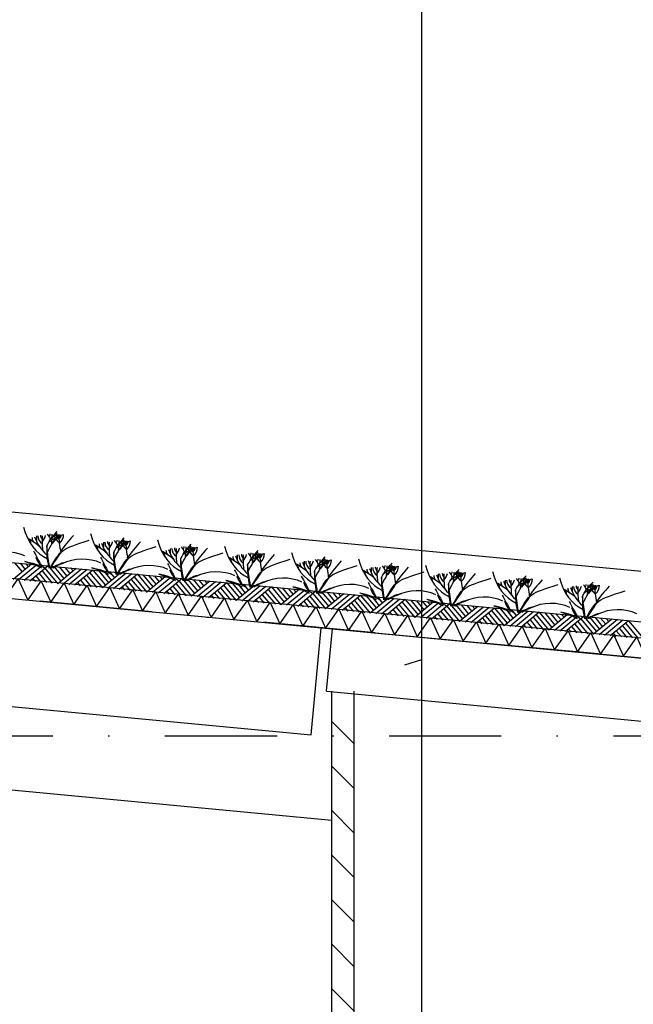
# Model space of a CAD drawing. Extents: x -18628 to 99585, y 127200 to 154480.
# Tile 33 of 59: x 41247 to 43984, y 141620 to 146009. Entities that reach past the tile are written whole.
import ezdxf

# ---------------------------------------------------------------- set-up
doc = ezdxf.new("R2010")
doc.units = 0
doc.header["$LTSCALE"] = 1000
doc.header["$MEASUREMENT"] = 0
doc.linetypes.add('DASHDOT', pattern=[1, 0.5, -0.25, 0, -0.25])
for name, color, linetype in [('B02', 7, 'CONTINUOUS'), ('B03', 7, 'CONTINUOUS'), ('B16', 7, 'CONTINUOUS')]:
    doc.layers.add(name, color=color, linetype=linetype)

msp = doc.modelspace()

# ---------------------------------------------------------------- linework, layer by layer
at = {"layer": 'B02', "color": 5, "linetype": 'Continuous'}
msp.add_line((43039.5, 151594.9), (43039.5, 127199.6), dxfattribs=at)
at = {"layer": 'B02', "color": 5, "linetype": 'DASHDOT'}
for p, q in [((99585, 137916), (-15956, 148828)), ((-15111, 142816), (88225.3, 142816))]:
    msp.add_line(p, q, dxfattribs=at)
at = {"layer": 'B03', "color": 5, "linetype": 'Continuous'}
for p, q in [((58068, 142220.9), (-9164.9, 148576)), ((41299.2, 143581.4), (41217.5, 143513.8)), ((41224.6, 143588.5), (41257.8, 143547.2)), ((41249.5, 143586.1), (41272, 143558.9)), ((41274.4, 143583.8), (41286.2, 143570.6)), ((41324.1, 143579.1), (41242.4, 143511.5)), ((41349, 143576.7), (41267.3, 143509.1)), ((41373.9, 143574.4), (41292.2, 143506.8)), ((41333.5, 143540), (41366.9, 143499.7)), ((41346.7, 143551.8), (41391.8, 143497.4)), ((41359.8, 143563.6), (41416.6, 143495)), ((41373.9, 143574.4), (41430.8, 143506.7)), ((41398.8, 143572), (41443.9, 143517.5)), ((41498.4, 143562.6), (41416.6, 143495)), ((41423.7, 143569.7), (41457, 143528.4)), ((41523.2, 143560.3), (41441.5, 143492.6)), ((41448.6, 143567.3), (41471.1, 143540.1)), ((41548.1, 143557.9), (41466.4, 143490.3)), ((41473.5, 143565), (41485.3, 143551.8)), ((41573, 143555.6), (41491.3, 143488)), ((41559, 143544.8), (41615.8, 143476.2)), ((41573, 143555.6), (41629.9, 143487.9)), ((41597.9, 143553.2), (41643, 143498.7)), ((41697.5, 143543.8), (41615.8, 143476.2)), ((41622.8, 143550.9), (41656.1, 143509.6)), ((41722.4, 143541.5), (41640.7, 143473.9)), ((41647.7, 143548.5), (41670.2, 143521.3)), ((41747.2, 143539.1), (41665.5, 143471.5)), ((41672.6, 143546.2), (41684.4, 143533)), ((41305.4, 143518.6), (41317.1, 143504.4)), ((41319.4, 143529.3), (41342, 143502)), ((41504.5, 143499.8), (41516.2, 143485.6)), ((41518.6, 143510.5), (41541.1, 143483.2)), ((41532.6, 143521.2), (41566, 143480.9)), ((41545.8, 143533), (41590.9, 143478.5)), ((41772.1, 143536.8), (41690.4, 143469.1)), ((41731.7, 143502.4), (41765.1, 143462.1)), ((41744.9, 143514.2), (41790, 143459.7)), ((41758.1, 143526), (41814.9, 143457.4)), ((41772.1, 143536.8), (41829, 143469.1)), ((41797, 143534.4), (41842.1, 143479.9)), ((41896.6, 143525), (41814.9, 143457.4)), ((41821.9, 143532.1), (41855.2, 143490.8)), ((41921.5, 143522.7), (41839.8, 143455)), ((41846.8, 143529.7), (41869.3, 143502.5)), ((41946.4, 143520.3), (41864.7, 143452.7)), ((41871.7, 143527.4), (41883.5, 143514.2)), ((41971.3, 143518), (41889.5, 143450.3)), ((41944, 143495.4), (41989.1, 143440.9)), ((41957.2, 143507.2), (42014, 143438.6)), ((41971.3, 143518), (42028.2, 143450.3)), ((41996.2, 143515.6), (42041.2, 143461.1)), ((42095.7, 143506.2), (42014, 143438.6)), ((42021, 143513.3), (42054.3, 143472)), ((42120.6, 143503.9), (42038.9, 143436.2)), ((42045.9, 143510.9), (42068.5, 143483.7)), ((42145.5, 143501.5), (42063.8, 143433.9)), ((42070.8, 143508.6), (42082.6, 143495.4)), ((42170.4, 143499.1), (42088.7, 143431.5)), ((42170.4, 143499.1), (42227.3, 143431.5)), ((42195.3, 143496.8), (42240.3, 143442.3)), ((42220.2, 143494.5), (42253.4, 143453.1)), ((41703.6, 143481), (41715.3, 143466.8)), ((41717.7, 143491.7), (41740.2, 143464.5)), ((41902.7, 143462.2), (41914.4, 143448)), ((41916.8, 143472.9), (41939.3, 143445.6)), ((41930.8, 143483.6), (41964.2, 143443.3)), ((42115.9, 143454.1), (42138.4, 143426.8)), ((42130, 143464.8), (42163.3, 143424.5)), ((42143.1, 143476.6), (42188.2, 143422.1)), ((42156.3, 143488.4), (42213.1, 143419.8)), ((42294.8, 143487.4), (42213.1, 143419.8)), ((42319.7, 143485), (42238, 143417.4)), ((42245, 143492.1), (42267.6, 143464.9)), ((42344.6, 143482.7), (42262.9, 143415.1)), ((42269.9, 143489.8), (42281.7, 143476.6)), ((42369.5, 143480.4), (42287.8, 143412.7)), ((42342.2, 143457.8), (42387.3, 143403.3)), ((42355.4, 143469.6), (42412.2, 143401)), ((42369.5, 143480.4), (42426.4, 143412.7)), ((42394.4, 143478), (42439.4, 143423.5)), ((42493.9, 143468.6), (42412.2, 143401)), ((42419.3, 143475.6), (42452.5, 143434.3)), ((42518.8, 143466.2), (42437.1, 143398.6)), ((42444.2, 143473.3), (42466.7, 143446.1)), ((42543.7, 143463.9), (42462, 143396.3)), ((42469, 143471), (42480.9, 143457.8)), ((42568.6, 143461.5), (42486.9, 143393.9)), ((42554.5, 143450.8), (42611.3, 143382.2)), ((42568.6, 143461.5), (42625.5, 143393.9)), ((42593.5, 143459.2), (42638.6, 143404.7)), ((42693.1, 143449.8), (42611.3, 143382.2)), ((42618.4, 143456.8), (42651.6, 143415.5)), ((42643.3, 143454.5), (42665.8, 143427.2)), ((42668.2, 143452.1), (42680, 143439)), ((42101.8, 143443.4), (42113.5, 143429.2)), ((42300.9, 143424.5), (42312.7, 143410.4)), ((42315, 143435.3), (42337.5, 143408)), ((42329.1, 143446), (42362.4, 143405.7)), ((42500.1, 143405.7), (42511.8, 143391.6)), ((42514.1, 143416.5), (42536.7, 143389.2)), ((42528.2, 143427.2), (42561.6, 143386.9)), ((42541.4, 143439), (42586.4, 143384.5)), ((42717.9, 143447.4), (42636.2, 143379.8)), ((42742.8, 143445.1), (42661.1, 143377.5)), ((42767.7, 143442.7), (42686, 143375.1)), ((42727.3, 143408.4), (42760.7, 143368.1)), ((42740.5, 143420.2), (42785.6, 143365.7)), ((42753.6, 143432), (42810.4, 143363.4)), ((42767.7, 143442.7), (42824.6, 143375.1)), ((42792.6, 143440.4), (42837.7, 143385.9)), ((42892.2, 143431), (42810.4, 143363.4)), ((42817.5, 143438), (42850.8, 143396.7)), ((42917.1, 143428.6), (42835.3, 143361)), ((42842.4, 143435.7), (42864.9, 143408.5)), ((42941.9, 143426.3), (42860.2, 143358.7)), ((42867.3, 143433.3), (42879.1, 143420.2)), ((42966.8, 143423.9), (42885.1, 143356.3)), ((42952.8, 143413.2), (43009.6, 143344.6)), ((42966.8, 143423.9), (43023.7, 143356.3)), ((42991.7, 143421.6), (43036.8, 143367.1)), ((43091.3, 143412.2), (43009.6, 143344.6)), ((43016.6, 143419.2), (43049.9, 143377.9)), ((43116.2, 143409.8), (43034.4, 143342.2)), ((43041.5, 143416.9), (43064, 143389.6)), ((43141.1, 143407.5), (43059.3, 143339.9)), ((43066.4, 143414.5), (43078.2, 143401.4)), ((42699.2, 143386.9), (42710.9, 143372.8)), ((42713.2, 143397.7), (42735.8, 143370.4)), ((42898.3, 143368.1), (42910, 143354)), ((42912.3, 143378.9), (42934.9, 143351.6)), ((42926.4, 143389.6), (42959.8, 143349.3)), ((42939.6, 143401.4), (42984.7, 143346.9)), ((43165.9, 143405.1), (43084.2, 143337.5)), ((43125.5, 143370.8), (43158.9, 143330.5)), ((43138.7, 143382.6), (43183.8, 143328.1)), ((43151.9, 143394.4), (43208.7, 143325.8)), ((43165.9, 143405.1), (43222.8, 143337.5)), ((43190.8, 143402.8), (43235.9, 143348.3)), ((43290.4, 143393.4), (43208.7, 143325.8)), ((43215.7, 143400.4), (43249, 143359.1)), ((43315.3, 143391), (43233.6, 143323.4)), ((43240.6, 143398.1), (43263.2, 143370.8)), ((43340.2, 143388.7), (43258.4, 143321.1)), ((43265.5, 143395.7), (43277.3, 143382.6)), ((43365.1, 143386.3), (43283.3, 143318.7)), ((43337.8, 143363.8), (43382.9, 143309.3)), ((43351, 143375.6), (43407.8, 143307)), ((43365.1, 143386.3), (43421.9, 143318.7)), ((43389.9, 143384), (43435, 143329.5)), ((43489.5, 143374.6), (43407.8, 143307)), ((43414.8, 143381.6), (43448.1, 143340.3)), ((43514.4, 143372.2), (43432.7, 143304.6)), ((43439.7, 143379.3), (43462.3, 143352)), ((43539.3, 143369.9), (43457.6, 143302.3)), ((43464.6, 143376.9), (43476.4, 143363.8)), ((43564.2, 143367.5), (43482.4, 143299.9)), ((43564.2, 143367.5), (43621.1, 143299.9)), ((43589.1, 143365.2), (43634.1, 143310.7)), ((43613.9, 143362.8), (43647.2, 143321.5)), ((43097.4, 143349.3), (43109.1, 143335.2)), ((43111.5, 143360), (43134, 143332.8)), ((43296.5, 143330.5), (43308.2, 143316.4)), ((43310.6, 143341.2), (43333.1, 143314)), ((43324.7, 143352), (43358, 143311.7)), ((43509.7, 143322.5), (43532.2, 143295.2)), ((43523.8, 143333.2), (43557.1, 143292.9)), ((43536.9, 143345), (43582, 143290.5)), ((43550.1, 143356.8), (43606.9, 143288.1)), ((43688.6, 143355.8), (43606.9, 143288.1)), ((43713.5, 143353.4), (43631.8, 143285.8)), ((43638.8, 143360.5), (43661.4, 143333.2)), ((43738.4, 143351.1), (43656.7, 143283.5)), ((43663.7, 143358.1), (43675.5, 143345)), ((43763.3, 143348.7), (43681.6, 143281.1)), ((43736, 143326.2), (43781.1, 143271.7)), ((43749.2, 143338), (43806, 143269.4)), ((43763.3, 143348.7), (43820.2, 143281.1)), ((43788.2, 143346.4), (43833.2, 143291.9)), ((43887.7, 143337), (43806, 143269.4)), ((43813.1, 143344), (43846.3, 143302.7)), ((43912.6, 143334.6), (43830.9, 143267)), ((43837.9, 143341.7), (43860.5, 143314.4)), ((43937.5, 143332.3), (43855.8, 143264.6)), ((43862.8, 143339.3), (43874.7, 143326.1)), ((43962.4, 143329.9), (43880.7, 143262.3)), ((43948.3, 143319.2), (44005.1, 143250.5)), ((43962.4, 143329.9), (44019.3, 143262.3)), ((43495.6, 143311.7), (43507.3, 143297.6)), ((43694.7, 143292.9), (43706.4, 143278.8)), ((43708.8, 143303.6), (43731.3, 143276.4)), ((43722.9, 143314.4), (43756.2, 143274)), ((43893.8, 143274.1), (43905.6, 143260)), ((43907.9, 143284.8), (43930.5, 143257.6)), ((43922, 143295.6), (43955.3, 143255.2)), ((43935.2, 143307.4), (43980.2, 143252.9)), ((42739.5, 142780.3), (42639.5, 142880.3)), ((42739.5, 142581.8), (42639.5, 142681.8)), ((42739.5, 142383.2), (42639.5, 142483.2)), ((42739.5, 142184.7), (42639.5, 142284.7)), ((42739.5, 141986.1), (42639.5, 142086.1)), ((42739.5, 141787.6), (42639.5, 141887.6)), ((42739.5, 141589.1), (42639.5, 141689.1))]:
    msp.add_line(p, q, dxfattribs=at)
at = {"layer": 'B03', "color": 7, "linetype": 'Continuous'}
for p, q in [((-9176.2, 148348.3), (57981.3, 142006)), ((42639.5, 137966), (42639.5, 143015.1)), ((42739.5, 137966), (42739.5, 143015.1))]:
    msp.add_line(p, q, dxfattribs=at)
at = {"layer": 'B03', "color": 1, "linetype": 'Continuous'}
for p, q in [((-9167.8, 148277.3), (57976.1, 141936)), ((-9176.2, 148187.7), (57971.8, 141846)), ((14649.4, 145084), (42639.5, 142440.5))]:
    msp.add_line(p, q, dxfattribs=at)
at = {"layer": 'B03', "color": 2, "linetype": 'Continuous'}
for p, q in [((14637.7, 145938.7), (42591.9, 143298.6)), ((14592.6, 145460.8), (42546.8, 142820.7)), ((42546.8, 142820.7), (42591.9, 143298.6)), ((42615.4, 143015.1), (42641.7, 143293.9)), ((42641.7, 143293.9), (57529.5, 141887.9)), ((42615.4, 143015.1), (57349.5, 141623.6))]:
    msp.add_line(p, q, dxfattribs=at)
at = {"layer": 'B03', "color": 5, "linetype": 'Continuous'}
for points in [[(41181.5, 143431.7), (41241, 143516.5), (41283.6, 143422.1)], [(41283.6, 143422.1), (41343.2, 143506.9), (41385.8, 143412.4)], [(41385.8, 143412.4), (41445.3, 143497.2), (41487.9, 143402.8)], [(41487.9, 143402.8), (41547.5, 143487.6), (41590.1, 143393.1)], [(41590.1, 143393.1), (41649.6, 143477.9), (41692.2, 143383.5)], [(41692.2, 143383.5), (41751.8, 143468.3), (41794.4, 143373.8)], [(41794.4, 143373.8), (41853.9, 143458.6), (41896.5, 143364.2)], [(41896.5, 143364.2), (41956, 143449), (41998.7, 143354.5)], [(41998.7, 143354.5), (42058.2, 143439.3), (42100.8, 143344.9)], [(42100.8, 143344.9), (42160.3, 143429.7), (42202.9, 143335.2)], [(42202.9, 143335.2), (42262.5, 143420), (42305.1, 143325.6)], [(42305.1, 143325.6), (42364.6, 143410.4), (42407.2, 143316)], [(42407.2, 143316), (42466.8, 143400.7), (42509.4, 143306.3)], [(42509.4, 143306.3), (42568.9, 143391.1), (42611.5, 143296.7)], [(42611.5, 143296.7), (42671.1, 143381.4), (42713.7, 143287)], [(42713.7, 143287), (42773.2, 143371.8), (42815.8, 143277.4)], [(42815.8, 143277.4), (42875.3, 143362.1), (42918, 143267.7)], [(42918, 143267.7), (42977.5, 143352.5), (43020.1, 143258.1)], [(43020.1, 143258.1), (43079.6, 143342.9), (43122.2, 143248.4)], [(43122.2, 143248.4), (43181.8, 143333.2), (43224.4, 143238.8)], [(43224.4, 143238.8), (43283.9, 143323.6), (43326.5, 143229.1)], [(43326.5, 143229.1), (43386.1, 143313.9), (43428.7, 143219.5)], [(43428.7, 143219.5), (43488.2, 143304.3), (43530.8, 143209.8)], [(43530.8, 143209.8), (43590.4, 143294.6), (43633, 143200.2)], [(43633, 143200.2), (43692.5, 143285), (43735.1, 143190.5)], [(43735.1, 143190.5), (43794.7, 143275.3), (43837.3, 143180.9)], [(43837.3, 143180.9), (43896.8, 143265.7), (43939.4, 143171.2)], [(43939.4, 143171.2), (43998.9, 143256), (44041.6, 143161.6)]]:
    msp.add_lwpolyline(points, dxfattribs=at)
for centre, major_axis, ratio, start_param, end_param in [((41421.4, 143817.4), (0, 221.9), 0.744818, 1.89324, 2.833024), ((42114.5, 143481), (780.2, 0), 0.660641, 2.672959, 2.83724), ((41279.7, 143680.7), (106.3, 0), 0.660641, 0.168666, 0.523639), ((41351.5, 143716.3), (32.1, 0), 0.660641, 5.702662, 6.319964), ((40462.2, 143720.6), (930.5, 0), 0.660641, 6.203932, 6.276051), ((41265.6, 143787.6), (182, 0), 0.660641, 5.494245, 5.671447), ((41577.3, 143608.6), (209.9, 0), 0.660641, 2.289302, 2.622785), ((42053.7, 143704.9), (631.5, 0), 0.660641, 3.120153, 3.307181), ((41335.9, 143713.8), (107, 0), 0.660641, 5.689062, 6.294216), ((41388.9, 143712.5), (43.8, 0), 0.660641, 5.674398, 6.301457), ((41720.1, 143789.2), (0, 221.9), 0.744818, 1.89324, 2.833024), ((40946.5, 143446.7), (506.6, 0), 0.660641, 0.68343, 0.834515), ((41271.8, 143676.9), (25, 0), 0.660641, 6.250795, 7.087454), ((41368.4, 143699.8), (66.2, 0), 0.660641, 3.115421, 3.534564), ((41655.5, 143754), (349.9, 0), 0.660641, 3.359516, 3.751905), ((52254.2, 143665), (10932.7, 0), 0.660641, 3.135652, 3.138449), ((41410.3, 143707.9), (82.2, 0), 0.660641, 3.127227, 3.861374), ((41383.6, 143710.2), (43.9, 0), 0.660641, 3.11489, 3.740647), ((42218.9, 143689.3), (871.9, 0), 0.660641, 3.10941, 3.218759), ((41228.5, 143725.2), (136.6, 0), 0.660641, 5.766599, 6.106268), ((42179.9, 143158.3), (1125.8, 0), 0.660641, 2.302834, 2.361653), ((41528.4, 143731.1), (133, 0), 0.660641, 3.3755, 3.801171), ((41437.1, 143710.7), (27.8, 0), 0.660641, 3.052601, 4.146823), ((43094.7, 143086.6), (1864.2, 0), 0.660641, 2.611038, 2.678375), ((41667.1, 143671.6), (66.2, 0), 0.660641, 3.115421, 3.534564), ((41954.2, 143725.8), (349.9, 0), 0.660641, 3.359516, 3.751905), ((52552.9, 143636.8), (10932.7, 0), 0.660641, 3.135652, 3.138449), ((41709, 143679.6), (82.2, 0), 0.660641, 3.127227, 3.861374), ((41682.2, 143681.9), (43.9, 0), 0.660641, 3.11489, 3.740647), ((42517.6, 143661.1), (871.9, 0), 0.660641, 3.10941, 3.218759), ((41527.1, 143697), (136.6, 0), 0.660641, 5.766599, 6.106268), ((42413.2, 143452.8), (780.2, 0), 0.660641, 2.672959, 2.83724), ((41578.4, 143652.5), (106.3, 0), 0.660641, 0.168666, 0.523639), ((41650.2, 143688.1), (32.1, 0), 0.660641, 5.702662, 6.319964), ((42478.6, 143130.1), (1125.8, 0), 0.660641, 2.302834, 2.361653), ((40760.8, 143692.4), (930.5, 0), 0.660641, 6.203932, 6.276051), ((41564.3, 143759.4), (182, 0), 0.660641, 5.494245, 5.671447), ((41875.9, 143580.4), (209.9, 0), 0.660641, 2.289302, 2.622785), ((41827.1, 143702.9), (133, 0), 0.660641, 3.3755, 3.801171), ((41735.7, 143682.5), (27.8, 0), 0.660641, 3.052601, 4.146823), ((42352.4, 143676.7), (631.5, 0), 0.660641, 3.120153, 3.307181), ((41634.6, 143685.6), (107, 0), 0.660641, 5.689062, 6.294216), ((41687.5, 143684.3), (43.8, 0), 0.660641, 5.674398, 6.301457), ((43393.4, 143058.4), (1864.2, 0), 0.660641, 2.611038, 2.678375), ((42018.8, 143761), (0, 221.9), 0.744818, 1.89324, 2.833024), ((41185.8, 143541), (144.6, 0), 0.660641, 0.95331, 2.235111), ((50336.5, 145728.4), (9564.7, 0), 0.660641, 3.478125, 3.489628), ((41245.2, 143418.5), (506.6, 0), 0.660641, 0.68343, 0.834515), ((41570.5, 143648.7), (25, 0), 0.660641, 6.250795, 7.087454), ((41543.9, 143390.3), (506.6, 0), 0.660641, 0.68343, 0.834515), ((41869.2, 143620.4), (25, 0), 0.660641, 6.250795, 7.087454), ((41965.8, 143643.4), (66.2, 0), 0.660641, 3.115421, 3.534564), ((42252.8, 143697.6), (349.9, 0), 0.660641, 3.359516, 3.751905), ((52851.5, 143608.5), (10932.7, 0), 0.660641, 3.135652, 3.138449), ((42007.6, 143651.4), (82.2, 0), 0.660641, 3.127227, 3.861374), ((41980.9, 143653.7), (43.9, 0), 0.660641, 3.11489, 3.740647), ((42816.3, 143632.9), (871.9, 0), 0.660641, 3.10941, 3.218759), ((41825.8, 143668.8), (136.6, 0), 0.660641, 5.766599, 6.106268), ((42711.9, 143424.6), (780.2, 0), 0.660641, 2.672959, 2.83724), ((41877, 143624.3), (106.3, 0), 0.660641, 0.168666, 0.523639), ((41948.9, 143659.8), (32.1, 0), 0.660641, 5.702662, 6.319964), ((42777.2, 143101.9), (1125.8, 0), 0.660641, 2.302834, 2.361653), ((41059.5, 143664.2), (930.5, 0), 0.660641, 6.203932, 6.276051), ((41863, 143731.2), (182, 0), 0.660641, 5.494245, 5.671447), ((42174.6, 143552.2), (209.9, 0), 0.660641, 2.289302, 2.622785), ((42125.8, 143674.7), (133, 0), 0.660641, 3.3755, 3.801171), ((42034.4, 143654.3), (27.8, 0), 0.660641, 3.052601, 4.146823), ((42651, 143648.5), (631.5, 0), 0.660641, 3.120153, 3.307181), ((41933.3, 143657.4), (107, 0), 0.660641, 5.689062, 6.294216), ((41986.2, 143656.1), (43.8, 0), 0.660641, 5.674398, 6.301457), ((43692.1, 143030.2), (1864.2, 0), 0.660641, 2.611038, 2.678375), ((42317.5, 143732.7), (0, 221.9), 0.744818, 1.89324, 2.833024), ((42279.6, 143625.5), (43.9, 0), 0.660641, 3.11489, 3.740647), ((43010.6, 143396.4), (780.2, 0), 0.660641, 2.672959, 2.83724), ((42175.7, 143596.1), (106.3, 0), 0.660641, 0.168666, 0.523639), ((42247.6, 143631.6), (32.1, 0), 0.660641, 5.702662, 6.319964), ((43075.9, 143073.7), (1125.8, 0), 0.660641, 2.302834, 2.361653), ((41358.2, 143636), (930.5, 0), 0.660641, 6.203932, 6.276051), ((42161.6, 143702.9), (182, 0), 0.660641, 5.494245, 5.671447), ((42473.3, 143524), (209.9, 0), 0.660641, 2.289302, 2.622785), ((42424.4, 143646.5), (133, 0), 0.660641, 3.3755, 3.801171), ((42333.1, 143626), (27.8, 0), 0.660641, 3.052601, 4.146823), ((42949.7, 143620.3), (631.5, 0), 0.660641, 3.120153, 3.307181), ((42231.9, 143629.2), (107, 0), 0.660641, 5.689062, 6.294216), ((42284.9, 143627.9), (43.8, 0), 0.660641, 5.674398, 6.301457), ((43990.7, 143002), (1864.2, 0), 0.660641, 2.611038, 2.678375), ((42616.1, 143704.5), (0, 221.9), 0.744818, 1.89324, 2.833024), ((41540.9, 143648.7), (228.6, 0), 0.660641, 3.374473, 3.651764), ((41533.9, 143462.6), (210.8, 0), 0.660641, 1.96762, 2.325094), ((41524.6, 143479.1), (181.9, 0), 0.660641, 2.065597, 2.35593), ((41526, 143508.8), (144.6, 0), 0.660641, 0.95331, 2.235111), ((50635.1, 145700.2), (9564.7, 0), 0.660641, 3.478125, 3.489628), ((41839.5, 143620.5), (228.6, 0), 0.660641, 3.374473, 3.651764), ((41824.7, 143480.6), (144.6, 0), 0.660641, 0.95331, 2.235111), ((50933.8, 145672), (9564.7, 0), 0.660641, 3.478125, 3.489628), ((41842.6, 143362.1), (506.6, 0), 0.660641, 0.68343, 0.834515), ((42167.8, 143592.2), (25, 0), 0.660641, 6.250795, 7.087454), ((42264.4, 143615.2), (66.2, 0), 0.660641, 3.115421, 3.534564), ((42551.5, 143669.4), (349.9, 0), 0.660641, 3.359516, 3.751905), ((53150.2, 143580.3), (10932.7, 0), 0.660641, 3.135652, 3.138449), ((42306.3, 143623.2), (82.2, 0), 0.660641, 3.127227, 3.861374), ((43114.9, 143604.6), (871.9, 0), 0.660641, 3.10941, 3.218759), ((42124.5, 143640.6), (136.6, 0), 0.660641, 5.766599, 6.106268), ((42141.2, 143333.9), (506.6, 0), 0.660641, 0.68343, 0.834515), ((42563.1, 143586.9), (66.2, 0), 0.660641, 3.115421, 3.534564), ((42850.2, 143641.1), (349.9, 0), 0.660641, 3.359516, 3.751905), ((53448.9, 143552.1), (10932.7, 0), 0.660641, 3.135652, 3.138449), ((42605, 143595), (82.2, 0), 0.660641, 3.127227, 3.861374), ((42578.3, 143597.3), (43.9, 0), 0.660641, 3.11489, 3.740647), ((43413.6, 143576.4), (871.9, 0), 0.660641, 3.10941, 3.218759), ((42423.1, 143612.4), (136.6, 0), 0.660641, 5.766599, 6.106268), ((43309.2, 143368.2), (780.2, 0), 0.660641, 2.672959, 2.83724), ((42474.4, 143567.9), (106.3, 0), 0.660641, 0.168666, 0.523639), ((42546.2, 143603.4), (32.1, 0), 0.660641, 5.702662, 6.319964), ((43374.6, 143045.5), (1125.8, 0), 0.660641, 2.302834, 2.361653), ((41656.8, 143607.8), (930.5, 0), 0.660641, 6.203932, 6.276051), ((42460.3, 143674.7), (182, 0), 0.660641, 5.494245, 5.671447), ((42771.9, 143495.8), (209.9, 0), 0.660641, 2.289302, 2.622785), ((42723.1, 143618.3), (133, 0), 0.660641, 3.3755, 3.801171), ((42631.7, 143597.8), (27.8, 0), 0.660641, 3.052601, 4.146823), ((43248.4, 143592), (631.5, 0), 0.660641, 3.120153, 3.307181), ((42530.6, 143600.9), (107, 0), 0.660641, 5.689062, 6.294216), ((42583.5, 143599.7), (43.8, 0), 0.660641, 5.674398, 6.301457), ((44289.4, 142973.7), (1864.2, 0), 0.660641, 2.611038, 2.678375), ((42914.8, 143676.3), (0, 221.9), 0.744818, 1.89324, 2.833024), ((41832.6, 143434.4), (210.8, 0), 0.660641, 1.96762, 2.325094), ((41823.2, 143450.8), (181.9, 0), 0.660641, 2.065597, 2.35593), ((42138.2, 143592.3), (228.6, 0), 0.660641, 3.374473, 3.651764), ((42123.4, 143452.4), (144.6, 0), 0.660641, 0.95331, 2.235111), ((51232.5, 145643.8), (9564.7, 0), 0.660641, 3.478125, 3.489628), ((42466.5, 143564), (25, 0), 0.660641, 6.250795, 7.087454), ((42439.9, 143305.7), (506.6, 0), 0.660641, 0.68343, 0.834515), ((42765.2, 143535.8), (25, 0), 0.660641, 6.250795, 7.087454), ((42861.8, 143558.7), (66.2, 0), 0.660641, 3.115421, 3.534564), ((43148.9, 143612.9), (349.9, 0), 0.660641, 3.359516, 3.751905), ((53747.6, 143523.9), (10932.7, 0), 0.660641, 3.135652, 3.138449), ((42903.7, 143566.8), (82.2, 0), 0.660641, 3.127227, 3.861374), ((42876.9, 143569.1), (43.9, 0), 0.660641, 3.11489, 3.740647), ((43712.3, 143548.2), (871.9, 0), 0.660641, 3.10941, 3.218759), ((42721.8, 143584.2), (136.6, 0), 0.660641, 5.766599, 6.106268), ((43607.9, 143340), (780.2, 0), 0.660641, 2.672959, 2.83724), ((42773.1, 143539.7), (106.3, 0), 0.660641, 0.168666, 0.523639), ((42844.9, 143575.2), (32.1, 0), 0.660641, 5.702662, 6.319964), ((43673.2, 143017.3), (1125.8, 0), 0.660641, 2.302834, 2.361653), ((41955.5, 143579.6), (930.5, 0), 0.660641, 6.203932, 6.276051), ((42759, 143646.5), (182, 0), 0.660641, 5.494245, 5.671447), ((43070.6, 143467.6), (209.9, 0), 0.660641, 2.289302, 2.622785), ((43021.8, 143590.1), (133, 0), 0.660641, 3.3755, 3.801171), ((42930.4, 143569.6), (27.8, 0), 0.660641, 3.052601, 4.146823), ((43547, 143563.8), (631.5, 0), 0.660641, 3.120153, 3.307181), ((42829.3, 143572.7), (107, 0), 0.660641, 5.689062, 6.294216), ((42882.2, 143571.5), (43.8, 0), 0.660641, 5.674398, 6.301457), ((44588.1, 142945.5), (1864.2, 0), 0.660641, 2.611038, 2.678375), ((43213.5, 143648.1), (0, 221.9), 0.744818, 1.89324, 2.833024), ((54046.2, 143495.7), (10932.7, 0), 0.660641, 3.135652, 3.138449), ((43202.3, 143538.6), (82.2, 0), 0.660641, 3.127227, 3.861374), ((43175.6, 143540.9), (43.9, 0), 0.660641, 3.11489, 3.740647), ((44010.9, 143520), (871.9, 0), 0.660641, 3.10941, 3.218759), ((43020.5, 143555.9), (136.6, 0), 0.660641, 5.766599, 6.106268), ((43906.6, 143311.8), (780.2, 0), 0.660641, 2.672959, 2.83724), ((43071.7, 143511.5), (106.3, 0), 0.660641, 0.168666, 0.523639), ((43143.6, 143547), (32.1, 0), 0.660641, 5.702662, 6.319964), ((43971.9, 142989), (1125.8, 0), 0.660641, 2.302834, 2.361653), ((42254.2, 143551.4), (930.5, 0), 0.660641, 6.203932, 6.276051), ((43057.6, 143618.3), (182, 0), 0.660641, 5.494245, 5.671447), ((43369.3, 143439.4), (209.9, 0), 0.660641, 2.289302, 2.622785), ((43320.4, 143561.9), (133, 0), 0.660641, 3.3755, 3.801171), ((43229.1, 143541.4), (27.8, 0), 0.660641, 3.052601, 4.146823), ((43845.7, 143535.6), (631.5, 0), 0.660641, 3.120153, 3.307181), ((43127.9, 143544.5), (107, 0), 0.660641, 5.689062, 6.294216), ((43180.9, 143543.2), (43.8, 0), 0.660641, 5.674398, 6.301457), ((44886.8, 142917.3), (1864.2, 0), 0.660641, 2.611038, 2.678375), ((43512.1, 143619.9), (0, 221.9), 0.744818, 1.89324, 2.833024), ((42131.2, 143406.2), (210.8, 0), 0.660641, 1.96762, 2.325094), ((42121.9, 143422.6), (181.9, 0), 0.660641, 2.065597, 2.35593), ((42436.9, 143564.1), (228.6, 0), 0.660641, 3.374473, 3.651764), ((42429.9, 143377.9), (210.8, 0), 0.660641, 1.96762, 2.325094), ((42420.6, 143394.4), (181.9, 0), 0.660641, 2.065597, 2.35593), ((42422, 143424.2), (144.6, 0), 0.660641, 0.95331, 2.235111), ((51531.2, 145615.6), (9564.7, 0), 0.660641, 3.478125, 3.489628), ((42735.5, 143535.9), (228.6, 0), 0.660641, 3.374473, 3.651764), ((42720.7, 143396), (144.6, 0), 0.660641, 0.95331, 2.235111), ((51829.8, 145587.4), (9564.7, 0), 0.660641, 3.478125, 3.489628), ((42738.6, 143277.5), (506.6, 0), 0.660641, 0.68343, 0.834515), ((43063.9, 143507.6), (25, 0), 0.660641, 6.250795, 7.087454), ((43160.4, 143530.5), (66.2, 0), 0.660641, 3.115421, 3.534564), ((43447.5, 143584.7), (349.9, 0), 0.660641, 3.359516, 3.751905), ((43037.2, 143249.3), (506.6, 0), 0.660641, 0.68343, 0.834515), ((43459.1, 143502.3), (66.2, 0), 0.660641, 3.115421, 3.534564), ((43746.2, 143556.5), (349.9, 0), 0.660641, 3.359516, 3.751905), ((54344.9, 143467.5), (10932.7, 0), 0.660641, 3.135652, 3.138449), ((43501, 143510.4), (82.2, 0), 0.660641, 3.127227, 3.861374), ((43474.3, 143512.7), (43.9, 0), 0.660641, 3.11489, 3.740647), ((44309.6, 143491.8), (871.9, 0), 0.660641, 3.10941, 3.218759), ((43319.2, 143527.7), (136.6, 0), 0.660641, 5.766599, 6.106268), ((44205.2, 143283.6), (780.2, 0), 0.660641, 2.672959, 2.83724), ((43370.4, 143483.3), (106.3, 0), 0.660641, 0.168666, 0.523639), ((43442.2, 143518.8), (32.1, 0), 0.660641, 5.702662, 6.319964), ((44270.6, 142960.8), (1125.8, 0), 0.660641, 2.302834, 2.361653), ((42552.8, 143523.2), (930.5, 0), 0.660641, 6.203932, 6.276051), ((43356.3, 143590.1), (182, 0), 0.660641, 5.494245, 5.671447), ((43667.9, 143411.2), (209.9, 0), 0.660641, 2.289302, 2.622785), ((43619.1, 143533.7), (133, 0), 0.660641, 3.3755, 3.801171), ((43527.7, 143513.2), (27.8, 0), 0.660641, 3.052601, 4.146823), ((44144.4, 143507.4), (631.5, 0), 0.660641, 3.120153, 3.307181), ((43426.6, 143516.3), (107, 0), 0.660641, 5.689062, 6.294216), ((43479.6, 143515), (43.8, 0), 0.660641, 5.674398, 6.301457), ((45185.4, 142889.1), (1864.2, 0), 0.660641, 2.611038, 2.678375), ((43810.8, 143591.7), (0, 221.9), 0.744818, 1.89324, 2.833024), ((42728.6, 143349.7), (210.8, 0), 0.660641, 1.96762, 2.325094), ((42719.3, 143366.2), (181.9, 0), 0.660641, 2.065597, 2.35593), ((43034.2, 143507.7), (228.6, 0), 0.660641, 3.374473, 3.651764), ((43027.2, 143321.5), (210.8, 0), 0.660641, 1.96762, 2.325094), ((43019.4, 143367.8), (144.6, 0), 0.660641, 0.95331, 2.235111), ((52128.5, 145559.2), (9564.7, 0), 0.660641, 3.478125, 3.489628), ((43362.5, 143479.4), (25, 0), 0.660641, 6.250795, 7.087454), ((43335.9, 143221.1), (506.6, 0), 0.660641, 0.68343, 0.834515), ((43661.2, 143451.2), (25, 0), 0.660641, 6.250795, 7.087454), ((43757.8, 143474.1), (66.2, 0), 0.660641, 3.115421, 3.534564), ((44044.9, 143528.3), (349.9, 0), 0.660641, 3.359516, 3.751905), ((54643.6, 143439.3), (10932.7, 0), 0.660641, 3.135652, 3.138449), ((43799.7, 143482.2), (82.2, 0), 0.660641, 3.127227, 3.861374), ((43772.9, 143484.5), (43.9, 0), 0.660641, 3.11489, 3.740647), ((44608.3, 143463.6), (871.9, 0), 0.660641, 3.10941, 3.218759), ((43617.8, 143499.5), (136.6, 0), 0.660641, 5.766599, 6.106268), ((44503.9, 143255.4), (780.2, 0), 0.660641, 2.672959, 2.83724), ((43669.1, 143455.1), (106.3, 0), 0.660641, 0.168666, 0.523639), ((43740.9, 143490.6), (32.1, 0), 0.660641, 5.702662, 6.319964), ((44569.3, 142932.6), (1125.8, 0), 0.660641, 2.302834, 2.361653), ((42851.5, 143494.9), (930.5, 0), 0.660641, 6.203932, 6.276051), ((43655, 143561.9), (182, 0), 0.660641, 5.494245, 5.671447), ((43966.6, 143382.9), (209.9, 0), 0.660641, 2.289302, 2.622785), ((43917.8, 143505.5), (133, 0), 0.660641, 3.3755, 3.801171), ((43826.4, 143485), (27.8, 0), 0.660641, 3.052601, 4.146823), ((44443.1, 143479.2), (631.5, 0), 0.660641, 3.120153, 3.307181), ((43725.3, 143488.1), (107, 0), 0.660641, 5.689062, 6.294216), ((43778.2, 143486.8), (43.8, 0), 0.660641, 5.674398, 6.301457), ((45484.1, 142860.9), (1864.2, 0), 0.660641, 2.611038, 2.678375), ((43017.9, 143338), (181.9, 0), 0.660641, 2.065597, 2.35593), ((43332.9, 143479.5), (228.6, 0), 0.660641, 3.374473, 3.651764), ((43325.9, 143293.3), (210.8, 0), 0.660641, 1.96762, 2.325094), ((43316.6, 143309.8), (181.9, 0), 0.660641, 2.065597, 2.35593), ((43318, 143339.6), (144.6, 0), 0.660641, 0.95331, 2.235111), ((52427.2, 145531), (9564.7, 0), 0.660641, 3.478125, 3.489628), ((43631.6, 143451.3), (228.6, 0), 0.660641, 3.374473, 3.651764), ((43616.7, 143311.4), (144.6, 0), 0.660641, 0.95331, 2.235111), ((52725.8, 145502.8), (9564.7, 0), 0.660641, 3.478125, 3.489628), ((43624.6, 143265.1), (210.8, 0), 0.660641, 1.96762, 2.325094), ((43615.3, 143281.6), (181.9, 0), 0.660641, 2.065597, 2.35593), ((43930.2, 143423), (228.6, 0), 0.660641, 3.374473, 3.651764), ((43923.2, 143236.9), (210.8, 0), 0.660641, 1.96762, 2.325094), ((43915.4, 143283.2), (144.6, 0), 0.660641, 0.95331, 2.235111), ((43913.9, 143253.4), (181.9, 0), 0.660641, 2.065597, 2.35593)]:
    msp.add_ellipse(centre, major_axis=major_axis, ratio=ratio, start_param=start_param, end_param=end_param, dxfattribs=at)
for points in [[(41367.8, 143664.2), (41386.1, 143696), (41386.1, 143696), (41414.7, 143727)], [(41383.9, 143565.5), (41430.9, 143648.5), (41430.9, 143648.5), (41557.6, 143688.6)], [(41666.5, 143636), (41684.8, 143667.8), (41684.8, 143667.8), (41713.3, 143698.8)], [(41965.2, 143607.8), (41983.4, 143639.6), (41983.4, 143639.6), (42012, 143670.6)], [(41381.3, 143564.8), (41372.7, 143619.2), (41372.7, 143619.2), (41367.8, 143664.2)], [(41378.3, 143564), (41368.8, 143616.1), (41368.8, 143616.8), (41369.1, 143665.8)], [(41384.2, 143564), (41432.1, 143634.6), (41432.2, 143634.7), (41434.7, 143637.6)], [(41680, 143536.5), (41671.3, 143591), (41671.3, 143591), (41666.5, 143636)], [(41676.9, 143535.8), (41667.4, 143587.9), (41667.4, 143588.6), (41667.8, 143637.6)], [(41682.6, 143537.3), (41729.6, 143620.3), (41729.6, 143620.3), (41856.2, 143660.4)], [(41981.2, 143509.1), (42028.2, 143592.1), (42028.2, 143592.1), (42154.9, 143632.2)], [(42263.8, 143579.6), (42282.1, 143611.4), (42282.1, 143611.4), (42310.7, 143642.4)], [(41358.2, 143564), (41341.2, 143575.6), (41329.8, 143578.6), (41270.6, 143593.8)], [(41345.2, 143564), (41329.6, 143574), (41317.8, 143577.9), (41271.9, 143593)], [(41682.9, 143535.8), (41730.8, 143606.4), (41730.9, 143606.5), (41733.3, 143609.5)], [(41978.6, 143508.3), (41970, 143562.8), (41970, 143562.8), (41965.2, 143607.8)], [(41975.6, 143507.6), (41966.1, 143559.7), (41966.1, 143560.4), (41966.4, 143609.4)], [(41981.6, 143507.6), (42029.4, 143578.1), (42029.5, 143578.3), (42032, 143581.2)], [(42274.3, 143479.4), (42264.8, 143531.5), (42264.8, 143532.2), (42265.1, 143581.2)], [(42279.9, 143480.9), (42326.9, 143563.9), (42326.9, 143563.9), (42453.6, 143604)], [(42562.5, 143551.4), (42580.8, 143583.2), (42580.8, 143583.2), (42609.4, 143614.2)], [(42861.2, 143523.2), (42879.4, 143555), (42879.4, 143555), (42908, 143586)], [(41656.9, 143535.8), (41639.9, 143547.5), (41628.4, 143550.4), (41569.2, 143565.6)], [(41643.9, 143535.8), (41628.2, 143545.8), (41616.4, 143549.7), (41570.5, 143564.8)], [(41955.6, 143507.6), (41938.6, 143519.2), (41927.1, 143522.2), (41867.9, 143537.4)], [(42277.3, 143480.1), (42268.7, 143534.5), (42268.7, 143534.5), (42263.8, 143579.6)], [(42280.2, 143479.4), (42328.1, 143549.9), (42328.2, 143550.1), (42330.7, 143553)], [(42576, 143451.9), (42567.3, 143506.3), (42567.3, 143506.3), (42562.5, 143551.4)], [(42572.9, 143451.2), (42563.4, 143503.2), (42563.4, 143504), (42563.8, 143553)], [(42578.6, 143452.7), (42625.6, 143535.7), (42625.6, 143535.7), (42752.3, 143575.8)], [(42877.2, 143424.5), (42924.2, 143507.5), (42924.2, 143507.5), (43050.9, 143547.6)], [(43159.8, 143495), (43178.1, 143526.8), (43178.1, 143526.8), (43206.7, 143557.8)], [(41942.6, 143507.6), (41926.9, 143517.6), (41915.1, 143521.5), (41869.2, 143536.6)], [(42254.3, 143479.4), (42237.2, 143491), (42225.8, 143494), (42166.6, 143509.2)], [(42241.2, 143479.4), (42225.6, 143489.4), (42213.8, 143493.2), (42167.9, 143508.4)], [(42578.9, 143451.2), (42626.8, 143521.7), (42626.9, 143521.9), (42629.4, 143524.8)], [(42874.7, 143423.7), (42866, 143478.1), (42866, 143478.1), (42861.2, 143523.2)], [(42871.6, 143423), (42862.1, 143475), (42862.1, 143475.8), (42862.4, 143524.7)], [(42877.6, 143423), (42925.4, 143493.5), (42925.5, 143493.7), (42928, 143496.6)], [(43173.3, 143395.5), (43164.7, 143449.9), (43164.7, 143449.9), (43159.8, 143495)], [(43170.3, 143394.8), (43160.8, 143446.8), (43160.8, 143447.5), (43161.1, 143496.5)], [(43175.9, 143396.3), (43222.9, 143479.3), (43222.9, 143479.3), (43349.6, 143519.4)], [(43458.5, 143466.8), (43476.8, 143498.6), (43476.8, 143498.6), (43505.4, 143529.6)], [(43757.2, 143438.6), (43775.4, 143470.4), (43775.4, 143470.4), (43804, 143501.4)], [(42552.9, 143451.2), (42535.9, 143462.8), (42524.4, 143465.8), (42465.3, 143481)], [(42539.9, 143451.2), (42524.2, 143461.1), (42512.4, 143465), (42466.6, 143480.2)], [(42851.6, 143423), (42834.6, 143434.6), (42823.1, 143437.5), (42763.9, 143452.7)], [(42838.6, 143423), (42822.9, 143432.9), (42811.1, 143436.8), (42765.2, 143452)], [(43176.3, 143394.8), (43224.1, 143465.3), (43224.2, 143465.5), (43226.7, 143468.4)], [(43472, 143367.3), (43463.3, 143421.7), (43463.3, 143421.7), (43458.5, 143466.8)], [(43469, 143366.6), (43459.4, 143418.6), (43459.5, 143419.3), (43459.8, 143468.3)], [(43474.6, 143368.1), (43521.6, 143451.1), (43521.6, 143451.1), (43648.3, 143491.2)], [(43773.2, 143339.9), (43820.2, 143422.9), (43820.2, 143422.9), (43946.9, 143463)], [(43150.3, 143394.8), (43133.2, 143406.4), (43121.8, 143409.3), (43062.6, 143424.5)], [(43137.2, 143394.8), (43121.6, 143404.7), (43109.8, 143408.6), (43063.9, 143423.8)], [(43474.9, 143366.6), (43522.8, 143437.1), (43522.9, 143437.2), (43525.4, 143440.2)], [(43770.7, 143339.1), (43762, 143393.5), (43762, 143393.5), (43757.2, 143438.6)], [(43767.6, 143338.4), (43758.1, 143390.4), (43758.1, 143391.1), (43758.5, 143440.1)], [(43773.6, 143338.4), (43821.4, 143408.9), (43821.6, 143409), (43824, 143412)], [(43448.9, 143366.6), (43431.9, 143378.2), (43420.5, 143381.1), (43361.3, 143396.3)], [(43435.9, 143366.6), (43420.2, 143376.5), (43408.4, 143380.4), (43362.6, 143395.5)], [(43747.6, 143338.4), (43730.6, 143350), (43719.1, 143352.9), (43659.9, 143368.1)], [(43734.6, 143338.4), (43718.9, 143348.3), (43707.1, 143352.2), (43661.2, 143367.3)]]:
    msp.add_open_spline(points, degree=3, dxfattribs=at)
at = {"layer": 'B16', "color": 5, "linetype": 'Continuous'}
msp.add_lwpolyline([(43039.5, 143398.8), (43039.5, 143156), (42964, 143131)], dxfattribs=at)

doc.saveas('drawing.dxf')
